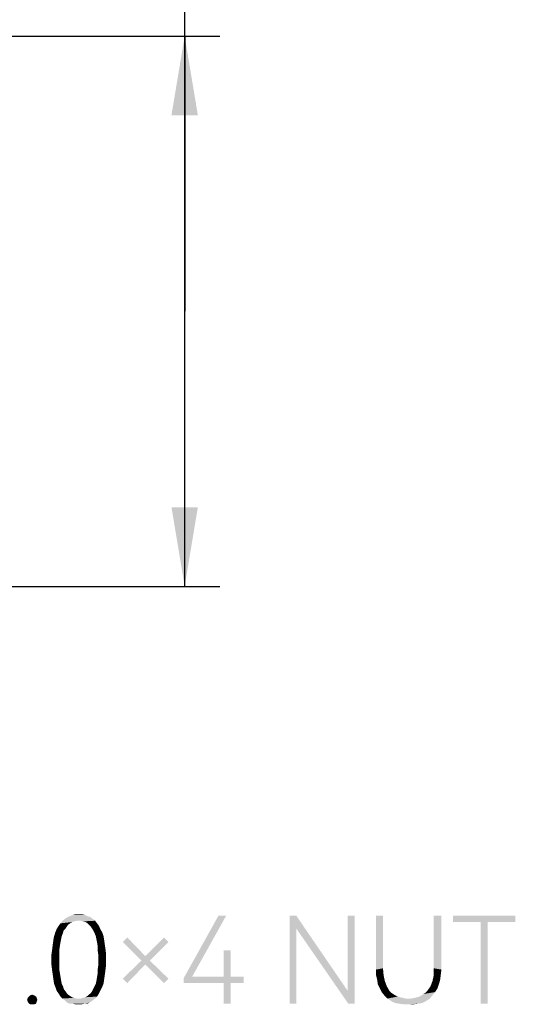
# Model space of a CAD drawing. Header units: millimetres. Extents: x 0 to 297, y 0 to 210.
# Tile 42 of 122: x 104 to 115, y 41 to 63. Entities that reach past the tile are written whole.
import ezdxf

# ---------------------------------------------------------------- set-up
doc = ezdxf.new("R2010")
doc.units = ezdxf.units.MM
doc.header["$LTSCALE"] = 16.335
doc.layers.get('0').update_dxf_attribs({"linetype": 'CONTINUOUS'})
doc.styles.get("Standard").update_dxf_attribs({"font": 'harmonyos_sans_sc_light.ttf'})
doc.dimstyles.new('DIMSTYLE_7', dxfattribs={"dimtxt": 2, "dimasz": 1.8, "dimexe": 0.8, "dimexo": 0, "dimgap": 0.5, "dimtad": 1, "dimzin": 0, "dimdsep": 46, "dimtxsty": 'STANDARD', "dimblk": '_FILLED', "dimblk1": '_FILLED', "dimblk2": '_FILLED', "dimcen": 0.09, "dimclrt": 7, "dimazin": 0, "dimtol": 1, "dimtp": 0.1, "dimtm": 0.1000000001, "dimtfac": 0.6, "dimtofl": 0, "dimtmove": 0, "dimatfit": 3, "dimldrblk": '_FILLED', "dimfxl": 1, "dimtolj": 1, "dimtzin": 0, "dimarcsym": 0})

# ---------------------------------------------------------------- blocks, each defined once
blk = doc.blocks.new('_FILLED')
at = {"color": 0, "linetype": 'BYBLOCK'}
blk.add_solid([(0, 0), (-1, 0.1666666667), (-1, -0.1666666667)], dxfattribs=at)
blk = doc.blocks.new('*D18')
at = {"color": 7, "linetype": 'CONTINUOUS'}
for p, q in [((107.8509950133, 56.7129915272), (107.8509950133, 78.2227609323)), ((100.3190122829, 62.9629915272), (108.6509950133, 62.9629915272)), ((107.8509950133, 62.9629915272), (107.8509950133, 56.7129915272)), ((107.8509950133, 50.4629915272), (107.8509950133, 56.7129915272)), ((96.2594552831, 50.4629915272), (108.6509950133, 50.4629915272))]:
    blk.add_line(p, q, dxfattribs=at)
at = {"color": 7, "linetype": 'CONTINUOUS', "xscale": 1.8, "yscale": 1.8, "zscale": 1.8}
for p, rotation in [((107.8509950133, 62.9629915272), 90), ((107.8509950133, 50.4629915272), 270)]:
    blk.add_blockref('_FILLED', p, dxfattribs=dict(at, rotation=rotation))

msp = doc.modelspace()

# ---------------------------------------------------------------- linework, layer by layer
at = {"color": 7, "linetype": 'CONTINUOUS'}
for points in [[(105.1310623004, 42.9138788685), (105.1748579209, 42.9430761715), (105.7004053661, 42.9576747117)], [(105.1310623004, 42.9138788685), (105.7004053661, 42.9576747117), (105.7587995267, 42.9138788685)], [(105.6420112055, 42.9722741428), (105.7004053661, 42.9576747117), (105.1748579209, 42.9430761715)], [(105.6420112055, 42.9722741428), (105.1748579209, 42.9430761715), (105.2332520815, 42.9722741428)], [(105.583617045, 43.0014696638), (105.2332520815, 42.9722741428), (105.3062447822, 43.0014696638)], [(105.2332520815, 42.9722741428), (105.583617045, 43.0014696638), (105.6420112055, 42.9722741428)], [(105.4376316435, 43.0160686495), (105.5106243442, 43.0160686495), (105.3062447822, 43.0014696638)], [(105.4376316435, 43.0160686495), (105.3062447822, 43.0014696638), (105.3646389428, 43.0160686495)], [(105.3062447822, 43.0014696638), (105.5106243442, 43.0160686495), (105.583617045, 43.0014696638)], [(108.7952958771, 42.9868717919), (108.0215732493, 41.6000098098), (107.8317922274, 41.5708133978)], [(108.7952958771, 42.9868717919), (107.8317922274, 41.5708133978), (108.6201133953, 42.9868717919)], [(110.386536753, 42.9868717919), (110.386536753, 42.694900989), (110.2405513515, 40.9868717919)], [(110.386536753, 42.9868717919), (110.2405513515, 40.9868717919), (110.2405513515, 42.9868717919)], [(110.386536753, 42.694900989), (110.386536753, 42.9868717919), (111.5544199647, 41.2788425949)], [(111.7150039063, 42.9868717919), (111.5544199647, 41.2788425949), (111.5544199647, 42.9868717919)], [(111.5690185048, 40.9868717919), (111.5544199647, 41.2788425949), (111.7150039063, 42.9868717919)], [(111.5690185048, 40.9868717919), (111.7150039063, 42.9868717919), (111.7150039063, 40.9868717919)], [(112.3573396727, 42.9868724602), (112.3573396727, 41.7897920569), (112.1967557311, 41.7605944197)], [(112.3573396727, 42.9868724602), (112.1967557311, 41.7605944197), (112.1967557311, 42.9868724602)], [(113.685806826, 42.9868724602), (113.5106243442, 41.7897920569), (113.5106243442, 42.9868724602)], [(113.5106243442, 41.7897920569), (113.685806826, 42.9868724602), (113.685806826, 41.7605944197)], [(115.3646389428, 42.9868717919), (113.9485805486, 42.840885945), (113.9485805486, 42.9868717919)], [(114.5763177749, 42.840885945), (113.9485805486, 42.840885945), (115.3646389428, 42.9868717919)], [(114.7369017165, 42.840885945), (114.5763177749, 42.840885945), (115.3646389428, 42.9868717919)], [(114.7369017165, 42.840885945), (115.3646389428, 42.9868717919), (115.3646389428, 42.840885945)], [(105.1748579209, 42.738697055), (104.9412812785, 42.6803015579), (104.985076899, 42.7532955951)], [(105.1748579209, 42.738697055), (105.1456608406, 42.6949005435), (104.9412812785, 42.6803015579)], [(105.2478506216, 42.8116888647), (105.2040550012, 42.7824913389), (104.985076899, 42.7532955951)], [(105.2478506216, 42.8116888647), (104.985076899, 42.7532955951), (105.0288725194, 42.8116888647)], [(104.985076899, 42.7532955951), (105.2040550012, 42.7824913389), (105.1748579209, 42.738697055)], [(105.3938360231, 42.8700843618), (105.3354418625, 42.8554855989), (105.0288725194, 42.8116888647)], [(105.3938360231, 42.8700843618), (105.0288725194, 42.8116888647), (105.0726681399, 42.8700843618)], [(105.3354418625, 42.8554855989), (105.291646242, 42.840886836), (105.0288725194, 42.8116888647)], [(105.0288725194, 42.8116888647), (105.291646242, 42.840886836), (105.2478506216, 42.8116888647)], [(105.7587995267, 42.9138788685), (105.0726681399, 42.8700843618), (105.1310623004, 42.9138788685)], [(105.3938360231, 42.8700843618), (105.0726681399, 42.8700843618), (105.7587995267, 42.9138788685)], [(105.4376316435, 42.8700843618), (105.3938360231, 42.8700843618), (105.7587995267, 42.9138788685)], [(105.4960258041, 42.8700843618), (105.4376316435, 42.8700843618), (105.7587995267, 42.9138788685)], [(105.4960258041, 42.8700843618), (105.7587995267, 42.9138788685), (105.8171936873, 42.8700843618)], [(105.8171936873, 42.8700843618), (105.5398214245, 42.8554855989), (105.4960258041, 42.8700843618)], [(105.5982155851, 42.840886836), (105.5398214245, 42.8554855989), (105.8171936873, 42.8700843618)], [(105.6420112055, 42.8116888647), (105.5982155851, 42.840886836), (105.8171936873, 42.8700843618)], [(105.6420112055, 42.8116888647), (105.8171936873, 42.8700843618), (105.8609893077, 42.8116888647)], [(105.8609893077, 42.8116888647), (105.6712082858, 42.7824913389), (105.6420112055, 42.8116888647)], [(105.6712082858, 42.7824913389), (105.8609893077, 42.8116888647), (105.9047849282, 42.7532955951)], [(105.9047849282, 42.7532955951), (105.7150039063, 42.738697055), (105.6712082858, 42.7824913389)], [(105.7442009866, 42.6949005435), (105.7150039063, 42.738697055), (105.9047849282, 42.7532955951)], [(105.7442009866, 42.6949005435), (105.9047849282, 42.7532955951), (105.9339820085, 42.6803015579)], [(114.7369017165, 42.840885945), (114.5763177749, 40.9868717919), (114.5763177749, 42.840885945)], [(114.5763177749, 40.9868717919), (114.7369017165, 42.840885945), (114.7369017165, 40.9868717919)], [(105.0580695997, 42.5197185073), (105.0434710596, 42.4467262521), (104.8682885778, 42.4321277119)], [(105.0580695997, 42.5197185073), (104.8682885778, 42.4321277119), (104.882887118, 42.5197185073)], [(105.08726668, 42.5927107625), (104.882887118, 42.5197185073), (104.9120841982, 42.6073093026)], [(104.882887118, 42.5197185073), (105.08726668, 42.5927107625), (105.0580695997, 42.5197185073)], [(105.1018652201, 42.6511058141), (104.9120841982, 42.6073093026), (104.9412812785, 42.6803015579)], [(104.9120841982, 42.6073093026), (105.1018652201, 42.6511058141), (105.08726668, 42.5927107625)], [(104.9412812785, 42.6803015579), (105.1456608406, 42.6949005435), (105.1018652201, 42.6511058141)], [(105.9339820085, 42.6803015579), (105.7733980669, 42.6511058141), (105.7442009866, 42.6949005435)], [(105.7733980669, 42.6511058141), (105.9339820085, 42.6803015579), (105.9777776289, 42.6073093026)], [(105.9777776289, 42.6073093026), (105.8025951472, 42.5927107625), (105.7733980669, 42.6511058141)], [(105.8317922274, 42.5197185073), (105.8025951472, 42.5927107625), (105.9777776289, 42.6073093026)], [(105.8317922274, 42.5197185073), (105.9777776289, 42.6073093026), (106.0069747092, 42.5197185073)], [(106.0069747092, 42.5197185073), (105.8463907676, 42.4467262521), (105.8317922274, 42.5197185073)], [(105.8463907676, 42.4467262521), (106.0069747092, 42.5197185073), (106.0215732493, 42.4321277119)], [(106.4449309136, 42.3883320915), (106.5471206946, 42.4905212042), (106.9558798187, 42.0671637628)], [(107.4814272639, 42.3883320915), (106.9558798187, 42.0671637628), (107.3792374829, 42.4905212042)], [(110.2405513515, 40.9868717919), (110.386536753, 42.694900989), (110.386536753, 40.9868717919)], [(111.5544199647, 41.2788425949), (111.5690185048, 40.9868717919), (110.386536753, 42.694900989)], [(105.0142739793, 42.2861414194), (104.8390914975, 42.2131491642), (104.8536900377, 42.3299379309)], [(104.8390914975, 42.2131491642), (105.0142739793, 42.2861414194), (104.9996754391, 42.1839516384)], [(105.0288725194, 42.3737322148), (104.8536900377, 42.3299379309), (104.8682885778, 42.4321277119)], [(104.8536900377, 42.3299379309), (105.0288725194, 42.3737322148), (105.0142739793, 42.2861414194)], [(104.8682885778, 42.4321277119), (105.0434710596, 42.4467262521), (105.0288725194, 42.3737322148)], [(106.0215732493, 42.4321277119), (105.8609893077, 42.3737322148), (105.8463907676, 42.4467262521)], [(105.8609893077, 42.3737322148), (106.0215732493, 42.4321277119), (106.0361717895, 42.3299379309)], [(106.0361717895, 42.3299379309), (105.8755878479, 42.2861414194), (105.8609893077, 42.3737322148)], [(105.8755878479, 42.2861414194), (106.0361717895, 42.3299379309), (106.0507703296, 42.2277477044)], [(106.0507703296, 42.2277477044), (105.8755878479, 42.1839516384), (105.8755878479, 42.2861414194)], [(106.9558798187, 42.0671637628), (106.8682885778, 41.9649739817), (106.4449309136, 42.3883320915)], [(106.8682885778, 41.9649739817), (106.9558798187, 42.0671637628), (107.4814272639, 42.3883320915)], [(106.8682885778, 41.9649739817), (107.4814272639, 42.3883320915), (107.0580695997, 41.9649739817)], [(104.9996754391, 42.1839516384), (104.8244929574, 42.1109593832), (104.8390914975, 42.2131491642)], [(104.8244929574, 42.1109593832), (104.9996754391, 42.1839516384), (104.9996754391, 42.081761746)], [(104.9996754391, 42.081761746), (104.8244929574, 41.979571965), (104.8244929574, 42.1109593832)], [(104.8244929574, 41.979571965), (104.9996754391, 42.081761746), (104.9996754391, 41.979571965)], [(105.8755878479, 42.1839516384), (106.0507703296, 42.2277477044), (106.0653688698, 42.1109593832)], [(106.0653688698, 42.1109593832), (105.890186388, 42.081761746), (105.8755878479, 42.1839516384)], [(105.890186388, 41.979571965), (105.890186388, 42.081761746), (106.0653688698, 42.1109593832)], [(105.890186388, 41.979571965), (106.0653688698, 42.1109593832), (106.0653688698, 41.979571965)], [(108.8974856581, 42.198549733), (108.7369017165, 41.6000098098), (108.7369017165, 42.198549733)], [(108.7369017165, 41.6000098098), (108.8974856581, 42.198549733), (108.8974856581, 41.6000098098)], [(104.9996754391, 41.979571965), (104.9996754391, 41.877382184), (104.8244929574, 41.8627833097)], [(104.9996754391, 41.979571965), (104.8244929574, 41.8627833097), (104.8244929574, 41.979571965)], [(104.8244929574, 41.8627833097), (104.9996754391, 41.877382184), (104.9996754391, 41.7751924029)], [(104.9996754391, 41.7751924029), (104.8390914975, 41.7459967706), (104.8244929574, 41.8627833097)], [(106.0653688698, 41.8627833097), (105.8755878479, 41.7751924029), (105.890186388, 41.877382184)], [(105.8755878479, 41.7751924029), (106.0653688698, 41.8627833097), (106.0507703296, 41.7459967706)], [(106.0653688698, 41.979571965), (105.890186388, 41.877382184), (105.890186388, 41.979571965)], [(105.890186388, 41.877382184), (106.0653688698, 41.979571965), (106.0653688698, 41.8627833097)], [(107.0580695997, 41.9649739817), (106.9558798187, 41.8773827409), (106.4449309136, 41.5562150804)], [(107.0580695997, 41.9649739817), (106.4449309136, 41.5562150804), (106.8682885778, 41.9649739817)], [(106.4449309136, 41.5562150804), (106.9558798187, 41.8773827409), (106.5471206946, 41.4540248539)], [(106.9558798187, 41.8773827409), (107.0580695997, 41.9649739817), (107.4814272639, 41.5562150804)], [(107.4814272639, 41.5562150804), (107.3792374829, 41.4540248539), (106.9558798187, 41.8773827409)], [(104.8390914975, 41.7459967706), (104.9996754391, 41.7751924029), (105.0142739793, 41.6876014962)], [(105.0142739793, 41.6876014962), (104.8536900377, 41.6438069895), (104.8390914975, 41.7459967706)], [(104.8536900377, 41.6438069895), (105.0142739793, 41.6876014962), (105.0288725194, 41.6000104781)], [(105.0288725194, 41.6000104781), (104.8682885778, 41.5416172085), (104.8536900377, 41.6438069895)], [(104.8682885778, 41.5416172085), (105.0288725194, 41.6000104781), (105.0434710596, 41.51241946)], [(106.0215732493, 41.5416172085), (105.8463907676, 41.51241946), (105.8609893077, 41.6000104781)], [(106.0361717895, 41.6438069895), (105.8609893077, 41.6000104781), (105.8755878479, 41.6876014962)], [(105.8609893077, 41.6000104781), (106.0361717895, 41.6438069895), (106.0215732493, 41.5416172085)], [(106.0507703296, 41.7459967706), (105.8755878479, 41.6876014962), (105.8755878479, 41.7751924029)], [(105.8755878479, 41.6876014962), (106.0507703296, 41.7459967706), (106.0361717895, 41.6438069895)], [(108.8974856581, 41.6000098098), (109.189456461, 41.6000098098), (107.8317922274, 41.5708133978)], [(108.7369017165, 41.6000098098), (108.8974856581, 41.6000098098), (107.8317922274, 41.5708133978)], [(108.0215732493, 41.6000098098), (108.7369017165, 41.6000098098), (107.8317922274, 41.5708133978)], [(107.8317922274, 41.4540257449), (107.8317922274, 41.5708133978), (109.189456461, 41.6000098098)], [(108.7369017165, 41.4540257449), (107.8317922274, 41.4540257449), (109.189456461, 41.6000098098)], [(108.8974856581, 41.4540257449), (108.7369017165, 41.4540257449), (109.189456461, 41.6000098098)], [(108.8974856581, 41.4540257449), (109.189456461, 41.6000098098), (109.189456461, 41.4540257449)], [(112.1967557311, 41.6438062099), (112.1967557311, 41.7605944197), (112.3573396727, 41.7897920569)], [(112.1967557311, 41.6438062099), (112.3573396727, 41.7897920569), (112.3719382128, 41.6292084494)], [(112.3719382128, 41.6292084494), (112.2259528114, 41.5270178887), (112.1967557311, 41.6438062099)], [(112.2259528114, 41.5270178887), (112.3719382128, 41.6292084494), (112.4011352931, 41.4978202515)], [(113.6566097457, 41.5270178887), (113.4814272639, 41.4978202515), (113.5106243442, 41.6292084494)], [(113.685806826, 41.7605944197), (113.5106243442, 41.6292084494), (113.5106243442, 41.7897920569)], [(113.685806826, 41.7605944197), (113.6712082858, 41.6438062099), (113.5106243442, 41.6292084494)], [(113.5106243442, 41.6292084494), (113.6712082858, 41.6438062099), (113.6566097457, 41.5270178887)], [(105.0434710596, 41.51241946), (104.882887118, 41.4394274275), (104.8682885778, 41.5416172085)], [(104.882887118, 41.4394274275), (105.0434710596, 41.51241946), (105.0580695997, 41.4394274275)], [(105.0580695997, 41.4394274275), (104.9120841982, 41.3664332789), (104.882887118, 41.4394274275)], [(105.0580695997, 41.4394274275), (105.08726668, 41.3810321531), (104.9120841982, 41.3664332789)], [(104.9120841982, 41.3664332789), (105.08726668, 41.3810321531), (105.1018652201, 41.3226387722)], [(105.9777776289, 41.3664332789), (105.7733980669, 41.3226387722), (105.8025951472, 41.3810321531)], [(106.0069747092, 41.4394274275), (105.8025951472, 41.3810321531), (105.8317922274, 41.4394274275)], [(105.8025951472, 41.3810321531), (106.0069747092, 41.4394274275), (105.9777776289, 41.3664332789)], [(105.8317922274, 41.4394274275), (105.8463907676, 41.51241946), (106.0215732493, 41.5416172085)], [(105.8317922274, 41.4394274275), (106.0215732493, 41.5416172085), (106.0069747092, 41.4394274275)], [(108.8974856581, 41.4540257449), (108.7369017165, 40.9868717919), (108.7369017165, 41.4540257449)], [(108.7369017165, 40.9868717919), (108.8974856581, 41.4540257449), (108.8974856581, 40.9868717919)], [(112.4011352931, 41.4978202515), (112.2405513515, 41.4248273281), (112.2259528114, 41.5270178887)], [(112.2405513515, 41.4248273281), (112.4011352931, 41.4978202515), (112.4449309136, 41.3810320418)], [(112.4449309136, 41.3810320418), (112.284346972, 41.3372366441), (112.2405513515, 41.4248273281)], [(112.284346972, 41.3372366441), (112.4449309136, 41.3810320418), (112.5033250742, 41.2788434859)], [(113.5982155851, 41.3372366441), (113.3646389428, 41.2788434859), (113.4376316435, 41.3810320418)], [(113.6274126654, 41.4248273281), (113.4376316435, 41.3810320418), (113.4814272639, 41.4978202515)], [(113.4376316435, 41.3810320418), (113.6274126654, 41.4248273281), (113.5982155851, 41.3372366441)], [(113.4814272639, 41.4978202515), (113.6566097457, 41.5270178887), (113.6274126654, 41.4248273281)], [(104.4303323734, 41.1766529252), (104.3135440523, 41.1474556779), (104.3427411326, 41.1766529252)], [(104.3135440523, 41.1474556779), (104.4303323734, 41.1766529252), (104.4741279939, 41.1474556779)], [(104.3427411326, 41.1766529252), (104.386536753, 41.191251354), (104.4303323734, 41.1766529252)], [(105.1018652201, 41.3226387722), (104.9412812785, 41.2788423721), (104.9120841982, 41.3664332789)], [(104.9412812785, 41.2788423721), (105.1018652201, 41.3226387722), (105.1456608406, 41.2642434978)], [(105.1456608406, 41.2642434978), (104.985076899, 41.2204489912), (104.9412812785, 41.2788423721)], [(104.985076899, 41.2204489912), (105.1456608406, 41.2642434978), (105.1748579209, 41.2204489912)], [(105.1748579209, 41.2204489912), (105.0288725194, 41.1474548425), (104.985076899, 41.2204489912)], [(105.1748579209, 41.2204489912), (105.2040550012, 41.191251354), (105.0288725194, 41.1474548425)], [(105.2040550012, 41.191251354), (105.2478506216, 41.1620537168), (105.0288725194, 41.1474548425)], [(105.0288725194, 41.1474548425), (105.2478506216, 41.1620537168), (105.291646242, 41.1328580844)], [(105.8609893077, 41.1474548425), (105.5982155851, 41.1328580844), (105.6420112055, 41.1620537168)], [(105.6420112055, 41.1620537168), (105.6712082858, 41.191251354), (105.9047849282, 41.2204489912)], [(105.6420112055, 41.1620537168), (105.9047849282, 41.2204489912), (105.8609893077, 41.1474548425)], [(105.9047849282, 41.2204489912), (105.6712082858, 41.191251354), (105.7150039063, 41.2204489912)], [(105.7150039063, 41.2204489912), (105.7442009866, 41.2642434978), (105.9339820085, 41.2788423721)], [(105.7150039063, 41.2204489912), (105.9339820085, 41.2788423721), (105.9047849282, 41.2204489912)], [(105.9339820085, 41.2788423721), (105.7442009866, 41.2642434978), (105.7733980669, 41.3226387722)], [(105.7733980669, 41.3226387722), (105.9777776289, 41.3664332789), (105.9339820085, 41.2788423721)], [(112.5033250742, 41.2788434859), (112.3281425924, 41.2496459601), (112.284346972, 41.3372366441)], [(112.3281425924, 41.2496459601), (112.5033250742, 41.2788434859), (112.5471206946, 41.2350461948)], [(112.5471206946, 41.2350461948), (112.386536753, 41.1766530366), (112.3281425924, 41.2496459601)], [(112.5471206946, 41.2350461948), (112.590916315, 41.2058505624), (112.386536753, 41.1766530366)], [(112.386536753, 41.1766530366), (112.590916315, 41.2058505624), (112.6347119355, 41.1766530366)], [(112.6347119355, 41.1766530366), (112.4595294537, 41.1036601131), (112.386536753, 41.1766530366)], [(112.6347119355, 41.1766530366), (112.6931060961, 41.1474554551), (112.4595294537, 41.1036601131)], [(112.9996754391, 41.1036601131), (113.0726681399, 41.1182578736), (113.4814272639, 41.1766530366)], [(112.9996754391, 41.1036601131), (113.4814272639, 41.1766530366), (113.4230331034, 41.1036601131)], [(113.0726681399, 41.1182578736), (113.1310623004, 41.1328576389), (113.4814272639, 41.1766530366)], [(113.1310623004, 41.1328576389), (113.189456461, 41.1474554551), (113.4814272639, 41.1766530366)], [(113.4814272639, 41.1766530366), (113.189456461, 41.1474554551), (113.2332520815, 41.1766530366)], [(113.2332520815, 41.1766530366), (113.2770477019, 41.2058505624), (113.5398214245, 41.2496459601)], [(113.2332520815, 41.1766530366), (113.5398214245, 41.2496459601), (113.4814272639, 41.1766530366)], [(113.2770477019, 41.2058505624), (113.3208433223, 41.2350461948), (113.5398214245, 41.2496459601)], [(113.5398214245, 41.2496459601), (113.3208433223, 41.2350461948), (113.3646389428, 41.2788434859)], [(113.3646389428, 41.2788434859), (113.5982155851, 41.3372366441), (113.5398214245, 41.2496459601)], [(104.488726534, 41.1182586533), (104.2697484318, 41.0744630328), (104.284346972, 41.1182586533)], [(104.2697484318, 41.0744630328), (104.488726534, 41.1182586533), (104.5033250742, 41.0744630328)], [(104.5033250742, 41.0744630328), (104.284346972, 41.0306674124), (104.2697484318, 41.0744630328)], [(104.4741279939, 41.1474556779), (104.284346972, 41.1182586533), (104.3135440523, 41.1474556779)], [(104.284346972, 41.1182586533), (104.4741279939, 41.1474556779), (104.488726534, 41.1182586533)], [(104.284346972, 41.0306674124), (104.5033250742, 41.0744630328), (104.488726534, 41.0306674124)], [(104.488726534, 41.0306674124), (104.3135440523, 40.9868717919), (104.284346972, 41.0306674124)], [(104.3135440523, 40.9868717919), (104.488726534, 41.0306674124), (104.4741279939, 40.9868717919)], [(104.4741279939, 40.9868717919), (104.3427411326, 40.9722731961), (104.3135440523, 40.9868717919)], [(104.386536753, 40.9722731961), (104.3427411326, 40.9722731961), (104.4741279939, 40.9868717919)], [(104.386536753, 40.9722731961), (104.4741279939, 40.9868717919), (104.4303323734, 40.9722731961)], [(105.291646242, 41.1328580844), (105.0726681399, 41.1036603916), (105.0288725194, 41.1474548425)], [(105.291646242, 41.1328580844), (105.3354418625, 41.1182592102), (105.0726681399, 41.1036603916)], [(105.0726681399, 41.1036603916), (105.3354418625, 41.1182592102), (105.3938360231, 41.1036603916)], [(105.3938360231, 41.1036603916), (105.1310623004, 41.0598639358), (105.0726681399, 41.1036603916)], [(105.4960258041, 41.1036603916), (105.8171936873, 41.1036603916), (105.1310623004, 41.0598639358)], [(105.4376316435, 41.1036603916), (105.4960258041, 41.1036603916), (105.1310623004, 41.0598639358)], [(105.3938360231, 41.1036603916), (105.4376316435, 41.1036603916), (105.1310623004, 41.0598639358)], [(105.1310623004, 41.0598639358), (105.8171936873, 41.1036603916), (105.7587995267, 41.0598639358)], [(105.7587995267, 41.0598639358), (105.1748579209, 41.0160694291), (105.1310623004, 41.0598639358)], [(105.1748579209, 41.0160694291), (105.7587995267, 41.0598639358), (105.7004053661, 41.0160694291)], [(105.7004053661, 41.0160694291), (105.2332520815, 40.9868717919), (105.1748579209, 41.0160694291)], [(105.3062447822, 40.9868717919), (105.2332520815, 40.9868717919), (105.7004053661, 41.0160694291)], [(105.583617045, 40.9868717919), (105.3062447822, 40.9868717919), (105.7004053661, 41.0160694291)], [(105.583617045, 40.9868717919), (105.3646389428, 40.9722729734), (105.3062447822, 40.9868717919)], [(105.4376316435, 40.9722729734), (105.3646389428, 40.9722729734), (105.583617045, 40.9868717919)], [(105.4376316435, 40.9722729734), (105.583617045, 40.9868717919), (105.5106243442, 40.9722729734)], [(105.4960258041, 41.1036603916), (105.5398214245, 41.1182592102), (105.8609893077, 41.1474548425)], [(105.4960258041, 41.1036603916), (105.8609893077, 41.1474548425), (105.8171936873, 41.1036603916)], [(105.5398214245, 41.1182592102), (105.5982155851, 41.1328580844), (105.8609893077, 41.1474548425)], [(105.583617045, 40.9868717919), (105.7004053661, 41.0160694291), (105.6420112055, 40.9868717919)], [(112.6931060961, 41.1474554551), (112.7515002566, 41.1328576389), (112.4595294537, 41.1036601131)], [(112.7515002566, 41.1328576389), (112.8098944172, 41.1182578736), (112.4595294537, 41.1036601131)], [(112.4595294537, 41.1036601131), (112.8098944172, 41.1182578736), (112.8682885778, 41.1036601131)], [(112.8682885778, 41.1036601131), (112.5471206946, 41.0452669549), (112.4595294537, 41.1036601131)], [(112.9996754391, 41.1036601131), (113.4230331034, 41.1036601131), (112.5471206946, 41.0452669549)], [(112.9412812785, 41.1036601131), (112.9996754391, 41.1036601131), (112.5471206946, 41.0452669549)], [(112.8682885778, 41.1036601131), (112.9412812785, 41.1036601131), (112.5471206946, 41.0452669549)], [(112.5471206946, 41.0452669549), (113.4230331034, 41.1036601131), (113.3354418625, 41.0452669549)], [(113.3354418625, 41.0452669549), (112.6347119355, 41.0014695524), (112.5471206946, 41.0452669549)], [(112.6347119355, 41.0014695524), (113.3354418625, 41.0452669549), (113.2478506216, 41.0014695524)], [(113.2478506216, 41.0014695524), (112.7223031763, 40.9868717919), (112.6347119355, 41.0014695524)], [(112.7223031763, 40.9868717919), (113.2478506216, 41.0014695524), (113.1602593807, 40.9868717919)], [(113.1602593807, 40.9868717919), (112.8244929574, 40.9722740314), (112.7223031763, 40.9868717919)], [(112.9412812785, 40.9722740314), (112.8244929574, 40.9722740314), (113.1602593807, 40.9868717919)], [(112.9412812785, 40.9722740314), (113.1602593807, 40.9868717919), (113.0580695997, 40.9722740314)]]:
    msp.add_solid(points, dxfattribs=at)

# ---------------------------------------------------------------- dimensions: what is measured, and where the dimension line sits
dim = msp.add_linear_dim(base=(107.8509950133, 62.9629915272), p1=(96.2594552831, 50.4629915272), p2=(100.3190122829, 62.9629915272), angle=90, text='4-*<>', dimstyle='DIMSTYLE_7', dxfattribs=at)
dim.commit()
dim.dimension.update_dxf_attribs({"geometry": '*D18', "text_midpoint": (107.8509950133, 63.6096222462), "dimtype": 160})

doc.saveas('drawing.dxf')
